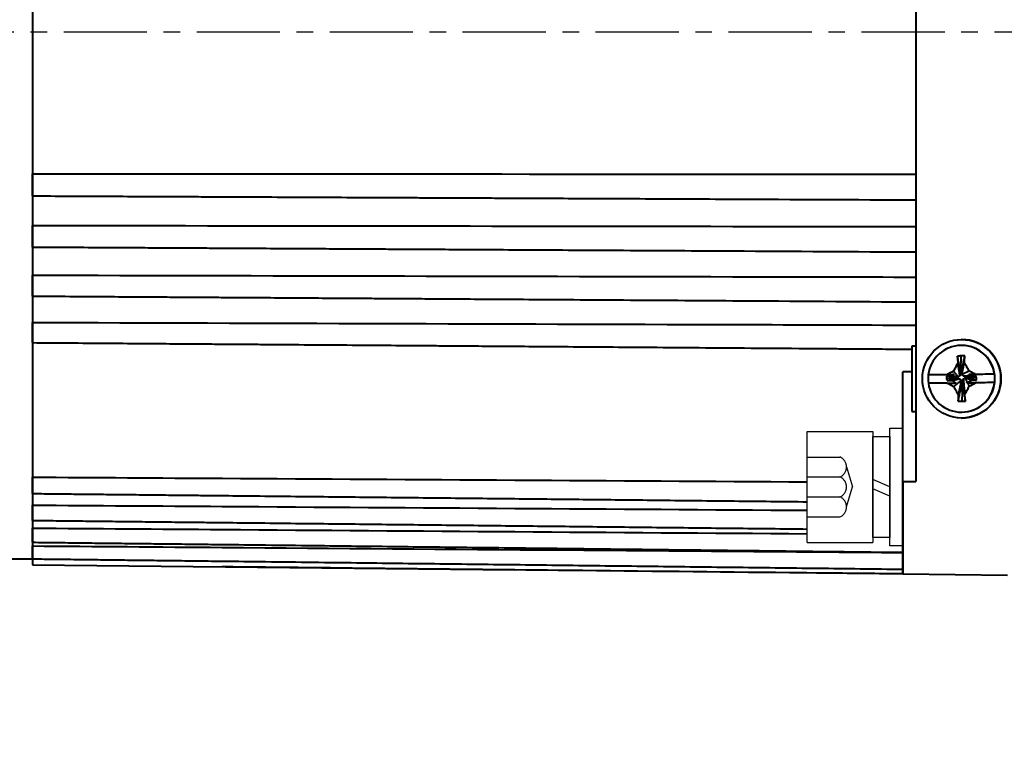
# Model space of a CAD drawing. Header units: inches. Extents: x -753 to 5070, y -3075 to 1581.
# Tile 77 of 178: x 3667 to 3743, y -2150 to -2095. Entities that reach past the tile are written whole.
import ezdxf

# ---------------------------------------------------------------- set-up
doc = ezdxf.new("R2010")
doc.units = ezdxf.units.IN
doc.header["$LTSCALE"] = 10
doc.header["$MEASUREMENT"] = 0
doc.linetypes.add('CENTER', pattern=[10.16, 6.35, -1.27, 1.27, -1.27])
doc.linetypes.add('HIDDEN', pattern=[1.905, 1.27, -0.635])
for name, color, linetype in [('1轮廓实线层', 7, 'Continuous'), ('3中心线层', 1, 'CENTER'), ('4虚线层', 6, 'HIDDEN'), ('7标注层', 4, 'Continuous')]:
    doc.layers.add(name, color=color, linetype=linetype)
doc.layers.add('图层2', color=4, linetype='Continuous', lineweight=40)
doc.styles.add('PC_TEXTSTYLE', font='isocp.shx', dxfattribs={"width": 0.8, "bigfont": 'HZFS.SHX'})
doc.styles.add('TH_GBDIM', font='romans.shx', dxfattribs={"width": 0.8, "bigfont": 'gbcbig.shx'})
doc.dimstyles.new('角度标注', dxfattribs={"dimtxt": 3.5, "dimasz": 3, "dimexe": 2, "dimexo": 0, "dimgap": 1, "dimtad": 1, "dimtih": 1, "dimtoh": 1, "dimdsep": 46, "dimtxsty": 'PC_TEXTSTYLE', "dimsah": 1, "dimcen": 0.09, "dimclrd": 4, "dimclrt": 3, "dimadec": 0, "dimazin": 0, "dimtfac": 0.7, "dimtmove": 0, "dimatfit": 0, "dimfxl": 1, "dimtzin": 0, "dimarcsym": 0})

# ---------------------------------------------------------------- blocks, each defined once
blk = doc.blocks.new('*D363')
at = {"layer": '7标注层', "color": 0, "lineweight": -2, "transparency": 16777216}
blk.add_line((3781.586, -2139.547), (3771.309, -2150.292), dxfattribs=at)
at = {"layer": '7标注层', "color": 4, "lineweight": -2, "transparency": 16777216}
for start, end in [(182.36414, 199.96086), (206.393, 223.91246)]:
    blk.add_arc((3822.948, -2096.299), 72.711, start, end, dxfattribs=at)
at = {"layer": '7标注层', "color": 4, "transparency": 16777216}
for points in [[(3749.799, -2099.308), (3750.799, -2099.288), (3750.237, -2096.299)], [(3770.92, -2146.374), (3770.214, -2147.083), (3772.692, -2148.846)]]:
    blk.add_solid(points, dxfattribs=at)
at = {"layer": 'Defpoints', "color": 0, "transparency": 16777216}
for p in [(3649.272, -2096.299), (3822.948, -2096.299), (3875.702, -2096.299), (3752.856, -2115.639), (3781.586, -2139.547)]:
    blk.add_point(p, dxfattribs=at)
at = {"layer": '7标注层', "color": 3, "transparency": 16777216, "insert": (3756.086, -2124.871), "char_height": 5.5, "attachment_point": 5, "style": 'TH_GBDIM'}
blk.add_mtext('45%%d', dxfattribs=at)
blk = doc.blocks.new('GB93_5_0.65_R')
at = {"layer": '1轮廓实线层'}
for p, q in [((3.85, 1.3), (-3.85, 1.3)), ((-3.85, 1.3), (-3.85, 0)), ((0, 0), (-0.56, 1.3)), ((0.7, 0), (0.14, 1.3)), ((3.85, 0), (3.85, 1.3)), ((-3.85, 0), (3.85, 0))]:
    blk.add_line(p, q, dxfattribs=at)

msp = doc.modelspace()

# ---------------------------------------------------------------- linework, layer by layer
at = {"layer": '1轮廓实线层'}
for p, q in [((3733.948, -2128.434), (3733.948, -2126.584)), ((3733.948, -2126.584), (3734.948, -2126.584)), ((3733.948, -2128.434), (3733.948, -2126.584)), ((3733.948, -2126.584), (3734.948, -2126.584)), ((3734.948, -2126.584), (3734.948, -2128.434)), ((3734.948, -2126.584), (3734.948, -2128.434)), ((3727.648, -2135.334), (3727.648, -2126.834)), ((3727.648, -2126.834), (3732.648, -2126.834)), ((3732.648, -2126.834), (3732.648, -2135.334)), ((3733.948, -2133.734), (3733.948, -2128.434)), ((3733.948, -2133.734), (3733.948, -2128.434)), ((3734.948, -2128.434), (3734.948, -2133.734)), ((3734.948, -2128.434), (3734.948, -2133.734)), ((3733.948, -2135.584), (3733.948, -2133.734)), ((3733.948, -2135.584), (3733.948, -2133.734)), ((3734.948, -2133.734), (3734.948, -2135.584)), ((3734.948, -2133.734), (3734.948, -2135.584)), ((3727.648, -2135.334), (3732.648, -2135.334)), ((3734.948, -2135.584), (3733.948, -2135.584)), ((3734.948, -2135.584), (3733.948, -2135.584))]:
    msp.add_line(p, q, dxfattribs=at)
at = {"layer": '3中心线层', "ltscale": 0.1}
msp.add_line((3609.878, -2096.299), (3875.702, -2096.299), dxfattribs=at)
at = {"layer": '4虚线层'}
for p, q in [((3727.648, -2128.794), (3730.148, -2128.794)), ((3730.648, -2129.557), (3731.098, -2131.084)), ((3727.648, -2130.32), (3730.148, -2130.32)), ((3730.648, -2132.61), (3731.098, -2131.084)), ((3727.648, -2131.847), (3730.148, -2131.847)), ((3727.648, -2133.374), (3730.148, -2133.374))]:
    msp.add_line(p, q, dxfattribs=at)
for centre in [(3729.815, -2129.557), (3729.815, -2131.084), (3729.815, -2132.61)]:
    msp.add_arc(centre, 0.833, 293.54865, 66.45135, dxfattribs=at)
at = {"layer": '图层2', "color": 0}
for p, q in [((3668.448, -2058.588), (3668.448, -2137.04)), ((3735.948, -2064.958), (3735.948, -2097.814)), ((3735.948, -2097.814), (3735.948, -2130.67)), ((3739.448, -2119.814), (3739.443, -2119.814)), ((3739.448, -2119.814), (3739.448, -2119.814)), ((3735.648, -2120.314), (3735.648, -2125.314)), ((3735.948, -2120.314), (3735.648, -2120.314)), ((3739.439, -2120.264), (3739.424, -2120.264)), ((3739.372, -2122.222), (3739.395, -2121.069)), ((3734.948, -2130.674), (3734.948, -2122.29)), ((3736.891, -2122.521), (3736.896, -2122.521)), ((3738.856, -2122.501), (3736.896, -2122.521)), ((3739.055, -2122.716), (3738.279, -2122.615)), ((3738.279, -2122.615), (3738.281, -2122.807)), ((3739.056, -2122.78), (3738.281, -2122.807)), ((3739.056, -2122.78), (3739.055, -2122.716)), ((3739.37, -2122.33), (3739.434, -2122.329)), ((3739.82, -2122.644), (3739.82, -2122.708)), ((3739.964, -2122.658), (3740.575, -2122.719)), ((3741.955, -2122.469), (3740, -2122.489)), ((3740.577, -2122.91), (3740.575, -2122.719)), ((3741.955, -2122.469), (3741.95, -2122.469)), ((3739.506, -2123.094), (3739.442, -2123.094)), ((3739.5, -2123.223), (3739.446, -2124.539)), ((3741.957, -2123.106), (3741.962, -2123.106)), ((3735.648, -2125.314), (3735.948, -2125.314)), ((3739.424, -2125.364), (3739.439, -2125.364)), ((3739.443, -2125.814), (3739.448, -2125.814)), ((3734.948, -2130.674), (3735.948, -2130.67)), ((3734.948, -2137.731), (3734.948, -2130.674)), ((3734.948, -2130.674), (3734.948, -2137.731)), ((3666.467, -2136.564), (3668.448, -2136.564)), ((3668.448, -2137.04), (3705.315, -2137.423)), ((3734.948, -2137.731), (3742.948, -2137.814))]:
    msp.add_line(p, q, dxfattribs=at)
msp.add_ellipse((3739.443, -2122.814), major_axis=(0, 3), ratio=0.999946, dxfattribs=at)
for centre, major_axis, ratio, start_param, end_param in [((3739.448, -2122.814), (0, 3), 0.999946, 4.722778, 6.283185), ((3739.424, -2122.814), (0, 2.55), 0.999946, 4.848106, 7.739043), ((3739.439, -2122.814), (0, 2.55), 0.999946, 3.141674, 6.283168), ((3739.494, -2124.786), (6.292, 0.017), 0.590881, 1.539085, 1.584865), ((3739.429, -2122.814), (0, 2.55), 0.999946, 1.455858, 1.706513), ((3739.485, -2122.495), (6.742, 0.07), 0.000108, 1.744564, 1.965834), ((3739.448, -2122.814), (0, 3), 0.999946, 3.141575, 4.722778), ((3739.485, -2122.495), (6.742, 0.07), 0.000108, 1.196536, 1.418376), ((3739.429, -2122.814), (0, 2.55), 0.999946, 4.59745, 4.848106), ((3739.424, -2122.814), (0, 2.55), 0.999946, 1.706513, 4.59745), ((3739.492, -2123.133), (-6.742, -0.07), 0.000108, 4.883018, 5.107426), ((3739.492, -2123.133), (-6.742, -0.07), 0.000108, 4.338129, 4.562064), ((3739.447, -2120.616), (-6.11, -0.117), 0.64169, 1.511207, 1.55845)]:
    msp.add_ellipse(centre, major_axis=major_axis, ratio=ratio, start_param=start_param, end_param=end_param, dxfattribs=at)
for points, degree in [([(3668.448, -2107.157), (3690.948, -2107.161), (3713.448, -2107.168), (3735.948, -2107.179)], 3), ([(3739.395, -2121.069), (3739.302, -2121.075), (3739.209, -2121.081), (3739.116, -2121.089)], 3), ([(3739.384, -2122.457), (3739.116, -2121.089)], 1), ([(3739.116, -2121.089), (3739.128, -2121.259), (3739.143, -2121.43), (3739.16, -2121.603)], 3), ([(3739.434, -2122.329), (3739.683, -2121.07)], 1), ([(3739.651, -2121.584), (3739.663, -2121.411), (3739.675, -2121.24), (3739.683, -2121.07)], 3), ([(3739.316, -2122.593), (3739.16, -2121.603)], 1), ([(3739.486, -2122.456), (3740, -2122.212)], 1), ([(3739.498, -2122.329), (3739.651, -2121.584)], 1), ([(3735.648, -2122.289), (3735.415, -2122.289), (3735.181, -2122.29), (3734.948, -2122.29)], 3), ([(3738.598, -2122.612), (3738.279, -2122.615)], 1), ([(3738.281, -2122.807), (3738.347, -2122.959)], 1), ([(3738.82, -2122.23), (3738.652, -2122.321), (3738.485, -2122.413), (3738.32, -2122.506)], 3), ([(3739.183, -2122.765), (3738.347, -2122.959)], 1), ([(3738.347, -2122.959), (3738.733, -2122.958)], 1), ([(3738.856, -2122.501), (3738.598, -2122.612)], 1), ([(3739.055, -2122.652), (3738.598, -2122.612)], 1), ([(3739.319, -2122.833), (3738.733, -2122.958)], 1), ([(3738.733, -2122.958), (3739.015, -2123.137)], 1), ([(3739.182, -2122.663), (3738.82, -2122.23)], 1), ([(3739.102, -2122.774), (3738.942, -2122.783)], 1), ([(3738.943, -2122.642), (3739.087, -2122.655)], 1), ([(3739.182, -2122.663), (3739.055, -2122.652)], 1), ([(3739.055, -2122.652), (3739.055, -2122.716)], 1), ([(3739.056, -2122.78), (3739.183, -2122.765)], 1), ([(3739.316, -2122.593), (3739.182, -2122.663)], 1), ([(3739.183, -2122.765), (3739.319, -2122.833)], 1), ([(3739.384, -2122.457), (3739.316, -2122.593)], 1), ([(3739.319, -2122.833), (3739.39, -2122.967)], 1), ([(3739.378, -2122.404), (3739.372, -2122.222)], 1), ([(3739.498, -2122.329), (3739.434, -2122.329)], 1), ([(3739.486, -2122.456), (3739.498, -2122.329)], 1), ([(3739.557, -2122.59), (3739.486, -2122.456)], 1), ([(3739.492, -2122.966), (3739.56, -2122.831)], 1), ([(3739.492, -2122.966), (3739.726, -2124.519)], 1), ([(3739.557, -2122.59), (3740.124, -2122.568)], 1), ([(3739.692, -2122.658), (3739.557, -2122.59)], 1), ([(3739.56, -2122.831), (3739.693, -2122.76)], 1), ([(3739.56, -2122.831), (3739.68, -2124.014)], 1), ([(3739.692, -2122.658), (3740.51, -2122.567)], 1), ([(3739.693, -2122.76), (3739.86, -2123.085)], 1), ([(3739.693, -2122.76), (3739.821, -2122.772)], 1), ([(3739.709, -2122.656), (3739.964, -2122.658)], 1), ([(3739.82, -2122.708), (3740.577, -2122.91)], 1), ([(3739.821, -2122.772), (3739.82, -2122.708)], 1), ([(3739.821, -2122.772), (3740.259, -2122.914)], 1), ([(3739.86, -2123.085), (3740.259, -2122.914)], 1), ([(3740.124, -2122.568), (3740, -2122.489)], 1), ([(3740.51, -2122.567), (3740.124, -2122.568)], 1), ([(3740.259, -2122.914), (3740.577, -2122.91)], 1), ([(3740.575, -2122.719), (3740.51, -2122.567)], 1), ([(3739.39, -2122.967), (3738.838, -2123.41)], 1), ([(3739.442, -2123.094), (3739.158, -2124.537)], 1), ([(3739.378, -2123.095), (3739.189, -2124.033)], 1), ([(3739.39, -2122.967), (3739.378, -2123.095)], 1), ([(3739.378, -2123.095), (3739.442, -2123.094)], 1), ([(3739.495, -2122.996), (3739.5, -2123.223)], 1), ([(3739.833, -2123.128), (3739.86, -2123.085)], 1), ([(3739.833, -2123.128), (3739.85, -2123.128), (3739.866, -2123.128), (3739.882, -2123.128)], 3), ([(3739.882, -2123.128), (3740.018, -2123.392)], 1), ([(3740.018, -2123.392), (3740.181, -2123.304), (3740.342, -2123.213), (3740.502, -2123.121)], 3), ([(3739.189, -2124.033), (3739.177, -2124.202), (3739.166, -2124.371), (3739.158, -2124.537)], 3), ([(3739.726, -2124.519), (3739.713, -2124.352), (3739.697, -2124.183), (3739.68, -2124.014)], 3), ([(3739.446, -2124.539), (3739.54, -2124.533), (3739.633, -2124.527), (3739.726, -2124.519)], 3), ([(3734.945, -2137.731), (3733.057, -2137.711), (3731.17, -2137.691), (3729.282, -2137.672)], 3)]:
    msp.add_open_spline(points, degree=degree, dxfattribs=at)
for points, degree, knots in [([(3668.448, -2108.841), (3668.448, -2108.84), (3668.448, -2108.838), (3668.448, -2108.832), (3668.448, -2108.83), (3668.448, -2108.825), (3668.448, -2108.823), (3668.448, -2108.808), (3668.448, -2108.791), (3668.448, -2108.76), (3668.448, -2108.748), (3668.448, -2108.723), (3668.448, -2108.709), (3668.448, -2108.666), (3668.448, -2108.633), (3668.448, -2108.578), (3668.448, -2108.559), (3668.448, -2108.529), (3668.448, -2108.519), (3668.448, -2108.498), (3668.448, -2108.487), (3668.448, -2108.434), (3668.448, -2108.389), (3668.448, -2108.318), (3668.448, -2108.293), (3668.448, -2108.244), (3668.448, -2108.219), (3668.448, -2108.143), (3668.448, -2108.091), (3668.448, -2108.026), (3668.448, -2108.012), (3668.448, -2107.986), (3668.448, -2107.973), (3668.448, -2107.933), (3668.448, -2107.907), (3668.448, -2107.829), (3668.448, -2107.777), (3668.448, -2107.701), (3668.448, -2107.676), (3668.448, -2107.627), (3668.448, -2107.603), (3668.448, -2107.532), (3668.448, -2107.487), (3668.448, -2107.434), (3668.448, -2107.424), (3668.448, -2107.403), (3668.448, -2107.373), (3668.448, -2107.345), (3668.448, -2107.291), (3668.448, -2107.259), (3668.448, -2107.201), (3668.448, -2107.177), (3668.448, -2107.157)], 3, [0, 0, 0, 0, 0.032237, 0.032237, 0.048922, 0.048922, 0.065608, 0.065608, 0.13235, 0.13235, 0.165721, 0.165721, 0.199092, 0.199092, 0.265835, 0.265835, 0.299206, 0.299206, 0.315891, 0.315891, 0.332577, 0.332577, 0.399319, 0.399319, 0.43269, 0.43269, 0.466062, 0.466062, 0.532804, 0.532804, 0.549489, 0.549489, 0.566175, 0.566175, 0.599546, 0.599546, 0.666288, 0.666288, 0.69966, 0.69966, 0.733031, 0.733031, 0.799773, 0.799773, 0.816459, 0.816459, 0.833144, 0.866515, 0.866515, 0.933258, 0.933258, 1, 1, 1, 1]), ([(3668.448, -2108.841), (3669.372, -2108.845), (3671.254, -2108.854), (3673.995, -2108.866), (3676.571, -2108.878), (3678.845, -2108.888), (3680.81, -2108.897), (3682.486, -2108.905), (3683.965, -2108.912), (3685.357, -2108.918), (3687.378, -2108.927), (3690.015, -2108.939), (3693.176, -2108.953), (3695.682, -2108.964), (3697.534, -2108.973), (3698.843, -2108.979), (3700.255, -2108.985), (3701.901, -2108.993), (3703.867, -2109.001), (3706.155, -2109.012), (3708.765, -2109.024), (3711.698, -2109.037), (3714.952, -2109.051), (3718.405, -2109.067), (3720.772, -2109.078), (3721.948, -2109.083), (3721.954, -2109.083), (3721.96, -2109.083), (3721.966, -2109.083), (3726.627, -2109.104), (3731.287, -2109.125), (3735.948, -2109.146)], 3, [0, 0, 0, 0, 0.051797, 0.105559, 0.153698, 0.196216, 0.233113, 0.263878, 0.290188, 0.316059, 0.341929, 0.403526, 0.463913, 0.519158, 0.544091, 0.567733, 0.592556, 0.623283, 0.66003, 0.702799, 0.751587, 0.806397, 0.867226, 0.934077, 1, 1, 1, 1.000341, 1.000341, 1.000341, 1.261683, 1.261683, 1.261683, 1.261683]), ([(3668.448, -2111.101), (3686.281, -2111.121), (3704.115, -2111.142), (3721.948, -2111.166), (3722.124, -2111.166), (3722.299, -2111.166), (3722.475, -2111.166), (3726.966, -2111.172), (3731.457, -2111.178), (3735.948, -2111.184)], 3, [0, 0, 0, 0, 1, 1, 1, 1.009851, 1.009851, 1.009851, 1.261682, 1.261682, 1.261682, 1.261682]), ([(3668.448, -2112.747), (3668.448, -2112.747), (3668.448, -2112.747), (3668.448, -2112.746), (3668.448, -2112.746), (3668.448, -2112.744), (3668.448, -2112.742), (3668.448, -2112.734), (3668.448, -2112.723), (3668.448, -2112.699), (3668.448, -2112.69), (3668.448, -2112.67), (3668.448, -2112.659), (3668.448, -2112.622), (3668.448, -2112.594), (3668.448, -2112.545), (3668.448, -2112.528), (3668.448, -2112.501), (3668.448, -2112.492), (3668.448, -2112.473), (3668.448, -2112.463), (3668.448, -2112.414), (3668.448, -2112.372), (3668.448, -2112.305), (3668.448, -2112.282), (3668.448, -2112.234), (3668.448, -2112.21), (3668.448, -2112.136), (3668.448, -2112.086), (3668.448, -2112.021), (3668.448, -2112.008), (3668.448, -2111.982), (3668.448, -2111.969), (3668.448, -2111.93), (3668.448, -2111.903), (3668.448, -2111.825), (3668.448, -2111.773), (3668.448, -2111.695), (3668.448, -2111.669), (3668.448, -2111.618), (3668.448, -2111.593), (3668.448, -2111.519), (3668.448, -2111.472), (3668.448, -2111.415), (3668.448, -2111.404), (3668.448, -2111.382), (3668.448, -2111.349), (3668.448, -2111.318), (3668.448, -2111.259), (3668.448, -2111.222), (3668.448, -2111.156), (3668.448, -2111.126), (3668.448, -2111.101)], 3, [0, 0, 0, 0, 0.015869, 0.015869, 0.032837, 0.032837, 0.049805, 0.049805, 0.117676, 0.117676, 0.151611, 0.151611, 0.185547, 0.185547, 0.253418, 0.253418, 0.287354, 0.287354, 0.304321, 0.304321, 0.321289, 0.321289, 0.38916, 0.38916, 0.423096, 0.423096, 0.457031, 0.457031, 0.524902, 0.524902, 0.54187, 0.54187, 0.558838, 0.558838, 0.592773, 0.592773, 0.660645, 0.660645, 0.69458, 0.69458, 0.728516, 0.728516, 0.796387, 0.796387, 0.813354, 0.813354, 0.830322, 0.864258, 0.864258, 0.932129, 0.932129, 1, 1, 1, 1]), ([(3668.448, -2112.747), (3669.404, -2112.753), (3671.292, -2112.763), (3673.984, -2112.778), (3676.392, -2112.792), (3678.411, -2112.803), (3680.104, -2112.812), (3681.602, -2112.82), (3683.434, -2112.831), (3685.646, -2112.843), (3688.166, -2112.857), (3690.164, -2112.868), (3691.641, -2112.876), (3692.684, -2112.882), (3693.81, -2112.888), (3695.123, -2112.896), (3696.69, -2112.904), (3698.515, -2112.914), (3700.734, -2112.927), (3703.379, -2112.941), (3706.481, -2112.959), (3709.933, -2112.978), (3713.734, -2112.999), (3717.778, -2113.021), (3720.555, -2113.037), (3721.948, -2113.045), (3721.948, -2113.045), (3721.949, -2113.045), (3721.949, -2113.045), (3726.616, -2113.071), (3731.282, -2113.096), (3735.948, -2113.122)], 3, [0, 0, 0, 0, 0.05359, 0.105903, 0.150922, 0.18865, 0.219085, 0.245873, 0.272662, 0.321775, 0.369923, 0.41397, 0.43385, 0.452701, 0.472492, 0.496992, 0.526291, 0.560391, 0.599292, 0.650743, 0.708727, 0.773245, 0.844298, 0.921883, 1, 1, 1, 1.000026, 1.000026, 1.000026, 1.261683, 1.261683, 1.261683, 1.261683]), ([(3668.448, -2116.498), (3668.448, -2116.498), (3668.448, -2116.498), (3668.448, -2116.497), (3668.448, -2116.491), (3668.448, -2116.476), (3668.448, -2116.469), (3668.448, -2116.454), (3668.448, -2116.446), (3668.448, -2116.416), (3668.448, -2116.393), (3668.448, -2116.351), (3668.448, -2116.336), (3668.448, -2116.312), (3668.448, -2116.304), (3668.448, -2116.287), (3668.448, -2116.278), (3668.448, -2116.234), (3668.448, -2116.195), (3668.448, -2116.133), (3668.448, -2116.111), (3668.448, -2116.066), (3668.448, -2116.043), (3668.448, -2115.973), (3668.448, -2115.925), (3668.448, -2115.862), (3668.448, -2115.849), (3668.448, -2115.823), (3668.448, -2115.811), (3668.448, -2115.772), (3668.448, -2115.746), (3668.448, -2115.668), (3668.448, -2115.615), (3668.448, -2115.536), (3668.448, -2115.51), (3668.448, -2115.458), (3668.448, -2115.432), (3668.448, -2115.356), (3668.448, -2115.307), (3668.448, -2115.247), (3668.448, -2115.235), (3668.448, -2115.211), (3668.448, -2115.176), (3668.448, -2115.143), (3668.448, -2115.079), (3668.448, -2115.038), (3668.448, -2114.964), (3668.448, -2114.93), (3668.448, -2114.9)], 3, [0, 0, 0, 0, 0.014986, 0.014986, 0.085344, 0.085344, 0.120523, 0.120523, 0.155703, 0.155703, 0.226061, 0.226061, 0.26124, 0.26124, 0.278829, 0.278829, 0.296419, 0.296419, 0.366777, 0.366777, 0.401956, 0.401956, 0.437135, 0.437135, 0.507493, 0.507493, 0.525083, 0.525083, 0.542672, 0.542672, 0.577851, 0.577851, 0.648209, 0.648209, 0.683388, 0.683388, 0.718568, 0.718568, 0.788926, 0.788926, 0.806515, 0.806515, 0.824105, 0.859284, 0.859284, 0.929642, 0.929642, 1, 1, 1, 1]), ([(3668.448, -2114.9), (3686.281, -2114.935), (3704.115, -2114.973), (3721.948, -2115.013), (3722.116, -2115.013), (3722.283, -2115.013), (3722.451, -2115.014), (3726.95, -2115.024), (3731.449, -2115.034), (3735.948, -2115.043)], 3, [0, 0, 0, 0, 1, 1, 1, 1.009402, 1.009402, 1.009402, 1.261682, 1.261682, 1.261682, 1.261682]), ([(3668.448, -2116.498), (3669.404, -2116.504), (3671.292, -2116.517), (3673.984, -2116.534), (3676.392, -2116.55), (3678.411, -2116.563), (3680.104, -2116.574), (3681.602, -2116.584), (3683.434, -2116.596), (3685.646, -2116.611), (3688.166, -2116.627), (3690.165, -2116.64), (3691.641, -2116.65), (3692.684, -2116.657), (3693.81, -2116.664), (3695.123, -2116.673), (3696.69, -2116.683), (3698.515, -2116.695), (3700.734, -2116.71), (3703.379, -2116.727), (3706.482, -2116.747), (3709.933, -2116.77), (3713.735, -2116.795), (3717.778, -2116.821), (3720.555, -2116.839), (3721.948, -2116.848), (3721.948, -2116.848), (3721.948, -2116.848), (3721.948, -2116.848), (3726.615, -2116.879), (3731.281, -2116.91), (3735.948, -2116.94)], 3, [0, 0, 0, 0, 0.053591, 0.105903, 0.150923, 0.188651, 0.219086, 0.245874, 0.272663, 0.321775, 0.369923, 0.413971, 0.433851, 0.452701, 0.472492, 0.496992, 0.526292, 0.560392, 0.599292, 0.650743, 0.708727, 0.773245, 0.844297, 0.921883, 1, 1, 1, 1, 1, 1, 1.261688, 1.261688, 1.261688, 1.261688]), ([(3668.448, -2118.511), (3686.281, -2118.563), (3704.115, -2118.616), (3721.948, -2118.671), (3722.106, -2118.671), (3722.264, -2118.672), (3722.422, -2118.672), (3726.93, -2118.686), (3731.439, -2118.7), (3735.948, -2118.714)], 3, [0, 0, 0, 0, 1, 1, 1, 1.00885, 1.00885, 1.00885, 1.261682, 1.261682, 1.261682, 1.261682]), ([(3668.448, -2120.054), (3668.448, -2120.054), (3668.448, -2120.053), (3668.448, -2120.048), (3668.448, -2120.044), (3668.448, -2120.034), (3668.448, -2120.028), (3668.448, -2120.007), (3668.448, -2119.988), (3668.448, -2119.954), (3668.448, -2119.941), (3668.448, -2119.921), (3668.448, -2119.913), (3668.448, -2119.899), (3668.448, -2119.891), (3668.448, -2119.852), (3668.448, -2119.817), (3668.448, -2119.76), (3668.448, -2119.74), (3668.448, -2119.699), (3668.448, -2119.677), (3668.448, -2119.611), (3668.448, -2119.565), (3668.448, -2119.504), (3668.448, -2119.492), (3668.448, -2119.467), (3668.448, -2119.455), (3668.448, -2119.417), (3668.448, -2119.392), (3668.448, -2119.315), (3668.448, -2119.263), (3668.448, -2119.184), (3668.448, -2119.157), (3668.448, -2119.105), (3668.448, -2119.079), (3668.448, -2119.001), (3668.448, -2118.95), (3668.448, -2118.887), (3668.448, -2118.875), (3668.448, -2118.85), (3668.448, -2118.814), (3668.448, -2118.778), (3668.448, -2118.71), (3668.448, -2118.666), (3668.448, -2118.584), (3668.448, -2118.546), (3668.448, -2118.511)], 3, [0, 0, 0, 0, 0.040325, 0.040325, 0.077235, 0.077235, 0.114146, 0.114146, 0.187967, 0.187967, 0.224878, 0.224878, 0.243333, 0.243333, 0.261788, 0.261788, 0.335609, 0.335609, 0.37252, 0.37252, 0.409431, 0.409431, 0.483252, 0.483252, 0.501707, 0.501707, 0.520162, 0.520162, 0.557073, 0.557073, 0.630894, 0.630894, 0.667805, 0.667805, 0.704715, 0.704715, 0.778536, 0.778536, 0.796992, 0.796992, 0.815447, 0.852358, 0.852358, 0.926179, 0.926179, 1, 1, 1, 1]), ([(3668.448, -2120.054), (3669.372, -2120.061), (3671.254, -2120.075), (3673.995, -2120.096), (3676.571, -2120.115), (3678.846, -2120.132), (3680.811, -2120.147), (3682.486, -2120.159), (3683.966, -2120.17), (3685.357, -2120.181), (3687.379, -2120.196), (3690.015, -2120.216), (3693.176, -2120.239), (3695.683, -2120.258), (3697.534, -2120.272), (3698.843, -2120.282), (3700.255, -2120.292), (3701.901, -2120.305), (3703.867, -2120.319), (3706.155, -2120.336), (3708.765, -2120.356), (3711.698, -2120.378), (3714.952, -2120.402), (3718.529, -2120.429), (3722.395, -2120.458), (3725.069, -2120.478), (3726.443, -2120.488), (3726.443, -2120.488), (3726.443, -2120.488), (3726.443, -2120.488), (3729.512, -2120.511), (3732.58, -2120.534), (3735.648, -2120.557)], 3, [0, 0, 0, 0, 0.047788, 0.097382, 0.141791, 0.181013, 0.215049, 0.24343, 0.2677, 0.291566, 0.315431, 0.372253, 0.427959, 0.478922, 0.501922, 0.523732, 0.54663, 0.574975, 0.608874, 0.648328, 0.693334, 0.743895, 0.80001, 0.861678, 0.9289, 1, 1, 1, 1, 1, 1, 1.158711, 1.158711, 1.158711, 1.158711]), ([(3729.721, -2120.513), (3730.175, -2120.516), (3732.151, -2120.531), (3734.126, -2120.546), (3735.647, -2120.557)], 3, [0.04486, 0.04486, 0.04486, 0.04486, 0.2643886, 1, 1, 1, 1]), ([(3739.16, -2121.603), (3739.102, -2121.706), (3739.044, -2121.81), (3738.931, -2122.019), (3738.875, -2122.124), (3738.82, -2122.23)], 3, [0, 0, 0, 0, 0.5, 0.5, 1, 1, 1, 1]), ([(3740, -2122.212), (3739.943, -2122.106), (3739.885, -2122.001), (3739.768, -2121.791), (3739.71, -2121.687), (3739.651, -2121.584)], 3, [0, 0, 0, 0, 0.5, 0.5, 1, 1, 1, 1]), ([(3740.509, -2122.484), (3740.425, -2122.437), (3740.341, -2122.392), (3740.171, -2122.301), (3740.086, -2122.256), (3740, -2122.212)], 3, [0, 0, 0, 0, 0.5, 0.5, 1, 1, 1, 1]), ([(3738.856, -2122.501), (3738.808, -2122.501), (3738.761, -2122.502), (3738.669, -2122.503), (3738.625, -2122.503), (3738.492, -2122.505), (3738.405, -2122.506), (3738.32, -2122.506)], 3, [0, 0, 0, 0, 0.25, 0.25, 0.5, 0.5, 1, 1, 1, 1]), ([(3740.509, -2122.484), (3740.423, -2122.485), (3740.337, -2122.486), (3740.167, -2122.487), (3740.083, -2122.488), (3740, -2122.489)], 3, [0, 0, 0, 0, 0.5, 0.5, 1, 1, 1, 1]), ([(3738.347, -2123.144), (3738.463, -2123.142), (3738.578, -2123.141), (3738.746, -2123.14), (3738.801, -2123.139), (3738.91, -2123.138), (3738.963, -2123.137), (3739.015, -2123.137)], 3, [0, 0, 0, 0, 0.5, 0.5, 0.75, 0.75, 1, 1, 1, 1]), ([(3738.347, -2123.144), (3738.428, -2123.189), (3738.509, -2123.234), (3738.673, -2123.323), (3738.755, -2123.367), (3738.838, -2123.41)], 3, [0, 0, 0, 0, 0.5, 0.5, 1, 1, 1, 1]), ([(3738.838, -2123.41), (3738.895, -2123.515), (3738.953, -2123.62), (3739.07, -2123.827), (3739.129, -2123.93), (3739.189, -2124.033)], 3, [0, 0, 0, 0, 0.5, 0.5, 1, 1, 1, 1]), ([(3739.68, -2124.014), (3739.738, -2123.912), (3739.795, -2123.809), (3739.908, -2123.602), (3739.964, -2123.497), (3740.018, -2123.392)], 3, [0, 0, 0, 0, 0.5, 0.5, 1, 1, 1, 1]), ([(3739.882, -2123.128), (3739.938, -2123.127), (3739.992, -2123.127), (3740.098, -2123.126), (3740.15, -2123.125), (3740.304, -2123.123), (3740.403, -2123.122), (3740.502, -2123.121)], 3, [0, 0, 0, 0, 0.25, 0.25, 0.5, 0.5, 1, 1, 1, 1]), ([(3668.448, -2130.334), (3673.281, -2130.363), (3678.115, -2130.392), (3682.948, -2130.421), (3682.951, -2130.421), (3682.953, -2130.421), (3682.956, -2130.421), (3697.853, -2130.511), (3712.751, -2130.601), (3727.648, -2130.691)], 3, [0, 0, 0, 0, 1, 1, 1, 1.000541, 1.000541, 1.000541, 4.082768, 4.082768, 4.082768, 4.082768]), ([(3668.448, -2131.588), (3668.448, -2131.588), (3668.448, -2131.588), (3668.448, -2131.586), (3668.448, -2131.584), (3668.448, -2131.579), (3668.448, -2131.577), (3668.448, -2131.573), (3668.448, -2131.57), (3668.448, -2131.556), (3668.448, -2131.54), (3668.448, -2131.51), (3668.448, -2131.499), (3668.448, -2131.474), (3668.448, -2131.461), (3668.448, -2131.418), (3668.448, -2131.386), (3668.448, -2131.341), (3668.448, -2131.331), (3668.448, -2131.312), (3668.448, -2131.303), (3668.448, -2131.273), (3668.448, -2131.253), (3668.448, -2131.189), (3668.448, -2131.145), (3668.448, -2131.074), (3668.448, -2131.049), (3668.448, -2131), (3668.448, -2130.975), (3668.448, -2130.9), (3668.448, -2130.848), (3668.448, -2130.782), (3668.448, -2130.769), (3668.448, -2130.743), (3668.448, -2130.703), (3668.448, -2130.664), (3668.448, -2130.586), (3668.448, -2130.534), (3668.448, -2130.432), (3668.448, -2130.382), (3668.448, -2130.334)], 3, [0, 0, 0, 0, 0.017571, 0.017571, 0.062227, 0.062227, 0.084555, 0.084555, 0.106883, 0.106883, 0.196194, 0.196194, 0.24085, 0.24085, 0.285506, 0.285506, 0.374818, 0.374818, 0.397146, 0.397146, 0.419474, 0.419474, 0.46413, 0.46413, 0.553441, 0.553441, 0.598097, 0.598097, 0.642753, 0.642753, 0.732065, 0.732065, 0.754393, 0.754393, 0.776721, 0.821377, 0.821377, 0.910688, 0.910688, 1, 1, 1, 1]), ([(3668.448, -2131.588), (3682.948, -2131.741), (3727.648, -2132.212)], 1, [0, 0, 1, 4.082742, 4.082742]), ([(3668.448, -2132.472), (3673.281, -2132.504), (3678.115, -2132.536), (3682.948, -2132.568), (3682.95, -2132.568), (3682.952, -2132.568), (3682.955, -2132.568), (3697.852, -2132.668), (3712.75, -2132.767), (3727.648, -2132.866)], 3, [0, 0, 0, 0, 1, 1, 1, 1.000451, 1.000451, 1.000451, 4.082768, 4.082768, 4.082768, 4.082768]), ([(3668.448, -2133.641), (3668.448, -2133.641), (3668.448, -2133.641), (3668.448, -2133.64), (3668.448, -2133.64), (3668.448, -2133.638), (3668.448, -2133.637), (3668.448, -2133.629), (3668.448, -2133.619), (3668.448, -2133.596), (3668.448, -2133.588), (3668.448, -2133.568), (3668.448, -2133.557), (3668.448, -2133.521), (3668.448, -2133.494), (3668.448, -2133.454), (3668.448, -2133.446), (3668.448, -2133.429), (3668.448, -2133.42), (3668.448, -2133.393), (3668.448, -2133.337), (3668.448, -2133.275), (3668.448, -2133.208), (3668.448, -2133.185), (3668.448, -2133.138), (3668.448, -2133.114), (3668.448, -2133.041), (3668.448, -2132.991), (3668.448, -2132.926), (3668.448, -2132.913), (3668.448, -2132.887), (3668.448, -2132.848), (3668.448, -2132.809), (3668.448, -2132.73), (3668.448, -2132.678), (3668.448, -2132.573), (3668.448, -2132.522), (3668.448, -2132.472)], 3, [0, 0, 0, 0, 0.010718, 0.010718, 0.034272, 0.034272, 0.057827, 0.057827, 0.152044, 0.152044, 0.199153, 0.199153, 0.246261, 0.246261, 0.340479, 0.340479, 0.364033, 0.364033, 0.387587, 0.387587, 0.434696, 0.528913, 0.528913, 0.576022, 0.576022, 0.623131, 0.623131, 0.717348, 0.717348, 0.740902, 0.740902, 0.764457, 0.811565, 0.811565, 0.905783, 0.905783, 1, 1, 1, 1]), ([(3668.448, -2133.641), (3682.948, -2133.801), (3727.648, -2134.297)], 1, [0, 0, 1, 4.082789, 4.082789]), ([(3668.448, -2134.23), (3673.281, -2134.265), (3678.115, -2134.299), (3682.948, -2134.334), (3682.95, -2134.334), (3682.952, -2134.334), (3682.953, -2134.334), (3697.852, -2134.442), (3712.75, -2134.549), (3727.648, -2134.657)], 3, [0, 0, 0, 0, 1, 1, 1, 1.000356, 1.000356, 1.000356, 4.082768, 4.082768, 4.082768, 4.082768]), ([(3668.448, -2135.311), (3668.448, -2135.311), (3668.448, -2135.311), (3668.448, -2135.31), (3668.448, -2135.305), (3668.448, -2135.291), (3668.448, -2135.285), (3668.448, -2135.27), (3668.448, -2135.262), (3668.448, -2135.234), (3668.448, -2135.211), (3668.448, -2135.177), (3668.448, -2135.169), (3668.448, -2135.155), (3668.448, -2135.147), (3668.448, -2135.124), (3668.448, -2135.074), (3668.448, -2135.017), (3668.448, -2134.955), (3668.448, -2134.933), (3668.448, -2134.889), (3668.448, -2134.866), (3668.448, -2134.797), (3668.448, -2134.748), (3668.448, -2134.685), (3668.448, -2134.673), (3668.448, -2134.647), (3668.448, -2134.609), (3668.448, -2134.57), (3668.448, -2134.492), (3668.448, -2134.44), (3668.448, -2134.334), (3668.448, -2134.281), (3668.448, -2134.23)], 3, [0, 0, 0, 0, 0.003734, 0.003734, 0.103361, 0.103361, 0.153174, 0.153174, 0.202987, 0.202987, 0.302614, 0.302614, 0.32752, 0.32752, 0.352427, 0.352427, 0.40224, 0.501867, 0.501867, 0.55168, 0.55168, 0.601494, 0.601494, 0.70112, 0.70112, 0.726027, 0.726027, 0.750934, 0.800747, 0.800747, 0.900373, 0.900373, 1, 1, 1, 1]), ([(3668.448, -2135.311), (3682.948, -2135.478), (3734.948, -2136.078)], 1, [0, 0, 1, 4.58624, 4.58624]), ([(3668.448, -2135.589), (3673.281, -2135.626), (3678.115, -2135.663), (3682.948, -2135.7), (3682.949, -2135.7), (3682.951, -2135.7), (3682.952, -2135.7), (3700.284, -2135.834), (3717.616, -2135.967), (3734.948, -2136.1)], 3, [0, 0, 0, 0, 1, 1, 1, 1.000257, 1.000257, 1.000257, 4.586217, 4.586217, 4.586217, 4.586217]), ([(3668.448, -2136.579), (3668.448, -2136.579), (3668.448, -2136.578), (3668.448, -2136.574), (3668.448, -2136.571), (3668.448, -2136.562), (3668.448, -2136.556), (3668.448, -2136.536), (3668.448, -2136.518), (3668.448, -2136.49), (3668.448, -2136.484), (3668.448, -2136.472), (3668.448, -2136.465), (3668.448, -2136.445), (3668.448, -2136.402), (3668.448, -2136.351), (3668.448, -2136.294), (3668.448, -2136.274), (3668.448, -2136.233), (3668.448, -2136.212), (3668.448, -2136.147), (3668.448, -2136.101), (3668.448, -2136.04), (3668.448, -2136.028), (3668.448, -2136.003), (3668.448, -2135.966), (3668.448, -2135.928), (3668.448, -2135.852), (3668.448, -2135.8), (3668.448, -2135.694), (3668.448, -2135.641), (3668.448, -2135.589)], 3, [0, 0, 0, 0, 0.047718, 0.047718, 0.100622, 0.100622, 0.153527, 0.153527, 0.259336, 0.259336, 0.285788, 0.285788, 0.31224, 0.31224, 0.365145, 0.470954, 0.470954, 0.523859, 0.523859, 0.576763, 0.576763, 0.682573, 0.682573, 0.709025, 0.709025, 0.735477, 0.788382, 0.788382, 0.894191, 0.894191, 1, 1, 1, 1]), ([(3668.448, -2136.579), (3682.948, -2136.751), (3734.948, -2137.369)], 1, [0, 0, 1, 4.586194, 4.586194]), ([(3729.282, -2137.672), (3726.442, -2137.642), (3726.362, -2137.641), (3726.283, -2137.641), (3726.283, -2137.641), (3726.282, -2137.641), (3726.282, -2137.641), (3720.671, -2137.582), (3715.059, -2137.524), (3700.615, -2137.374), (3691.781, -2137.282), (3682.948, -2137.19), (3682.948, -2137.19), (3682.947, -2137.19), (3682.947, -2137.19)], 3, [-0.005513, -0.005513, -0.005513, -0.005513, -0.000019, -0.000019, -0.000019, 0, 0, 0, 0.388473, 0.388473, 1, 1, 1, 1.000036, 1.000036, 1.000036, 1.000036])]:
    msp.add_open_spline(points, degree=degree, knots=knots, dxfattribs=at)

# ---------------------------------------------------------------- block references
at = {"layer": '1轮廓实线层', "xscale": -1, "rotation": 90.00000000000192}
msp.add_blockref('GB93_5_0.65_R', (3733.948, -2131.084), dxfattribs=at)
msp.add_blockref('GB93_5_0.65_R', (3733.948, -2131.084), dxfattribs=at)

# ---------------------------------------------------------------- dimensions: what is measured, and where the dimension line sits
at = {"layer": '7标注层'}
dim = msp.add_angular_dim_2l(base=(3752.856, -2115.639), line1=((3781.586, -2139.547), (3822.948, -2096.299)), line2=((3649.272, -2096.299), (3875.702, -2096.299)), text='45%%d', dimstyle='角度标注', override={"dimtxt": 5.5, "dimasz": 3, "dimgap": 1, "dimtad": 1, "dimjust": 0, "dimdec": 2, "dimlfac": 1, "dimtxsty": 'TH_GBDIM', "dimse1": 0, "dimse2": 0, "dimsd1": 0, "dimsd2": 0, "dimadec": 2}, dxfattribs=at)
dim.commit()
dim.dimension.update_dxf_attribs({"geometry": '*D363', "text_midpoint": (3756.086, -2124.871)})

doc.saveas('drawing.dxf')
